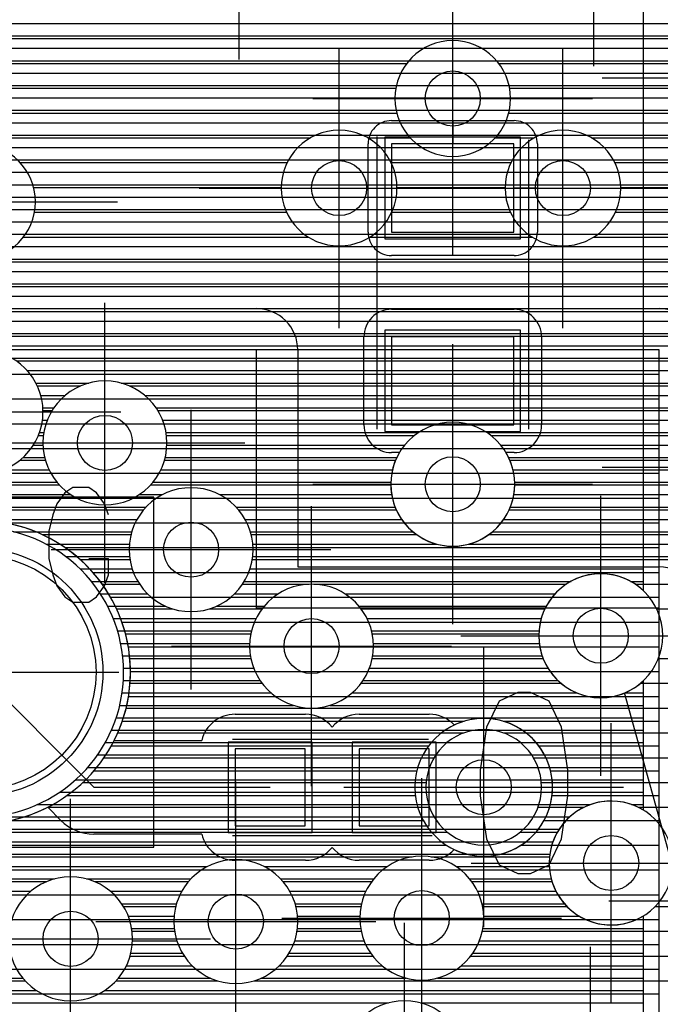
# Model space of a CAD drawing. Extents: x 25 to 291, y 23 to 136.
# Tile 67 of 147: x 77.88 to 82.53, y 59.8 to 66.95. Entities that reach past the tile are written whole.
import ezdxf

# ---------------------------------------------------------------- set-up
doc = ezdxf.new("R2010")
doc.units = 0
doc.layers.get('0').update_dxf_attribs({"linetype": 'CONTINUOUS'})
for name, color, linetype in [('copper_layer_2', 1, 'CONTINUOUS'), ('copper_layer_3', 3, 'CONTINUOUS'), ('copper_layer_bottom', 4, 'CONTINUOUS'), ('copper_layer_top', 5, 'CONTINUOUS'), ('drill_drawing', 6, 'CONTINUOUS'), ('paste_mask_top', 2, 'CONTINUOUS'), ('silkscreen_top', 1, 'CONTINUOUS'), ('solder_mask_bottom', 1, 'CONTINUOUS'), ('solder_mask_top', 1, 'CONTINUOUS')]:
    doc.layers.add(name, color=color, linetype=linetype)

# ---------------------------------------------------------------- blocks, each defined once
blk = doc.blocks.new('D20')
blk.add_circle((0, 0), 0.2)
blk = doc.blocks.new('D112')
blk.add_circle((0, 0), 0.85)
blk = doc.blocks.new('D466')
blk.add_lwpolyline([(0.254, 0.2794), (-0.254, 0.2794), (-0.254, -0.2794), (0.254, -0.2794)], close=True)
blk = doc.blocks.new('D484')
blk.add_lwpolyline([(0.4445, 0.32004), (-0.4445, 0.32004), (-0.4445, -0.32004), (0.4445, -0.32004)], close=True)
blk = doc.blocks.new('D34')
blk.add_circle((0, 0), 0.9)
blk = doc.blocks.new('D555')
blk.add_lwpolyline([(0.3048, 0.32766), (-0.3048, 0.32766), (-0.3048, -0.32766), (0.3048, -0.32766)], close=True)
blk = doc.blocks.new('D570')
blk.add_lwpolyline([(0.49276, 0.3683), (-0.49276, 0.3683), (-0.49276, -0.3683), (0.49276, -0.3683)], close=True)

msp = doc.modelspace()

# ---------------------------------------------------------------- linework, layer by layer
at = {"layer": 'copper_layer_2', "color": 1}
for points in [[(45.800102, 66.919736), (86.050292, 66.919736)], [(45.800102, 66.82982), (86.050292, 66.82982)], [(45.800102, 66.739903), (86.050292, 66.739903)], [(45.800102, 66.649733), (86.050292, 66.649733)], [(45.800102, 66.559817), (86.050292, 66.559817)], [(45.800102, 66.469901), (86.050292, 66.469901)], [(45.800102, 66.379731), (86.050292, 66.379731)], [(45.800102, 66.289815), (86.050292, 66.289815)], [(45.800102, 66.199898), (86.050292, 66.199898)], [(45.800102, 66.109728), (86.050292, 66.109728)], [(45.800102, 66.019812), (86.050292, 66.019812)], [(45.800102, 65.929896), (86.050292, 65.929896)], [(45.800102, 65.839726), (86.050292, 65.839726)], [(45.800102, 65.749809), (86.050292, 65.749809)], [(45.800102, 65.659893), (86.050292, 65.659893)], [(45.800102, 65.569723), (86.050292, 65.569723)], [(45.800102, 65.479807), (86.050292, 65.479807)], [(45.800102, 65.389891), (86.050292, 65.389891)], [(64.714503, 65.299721), (86.050292, 65.299721)], [(64.914656, 65.209804), (86.050292, 65.209804)], [(64.975362, 65.119888), (86.050292, 65.119888)], [(64.99873, 65.029718), (86.050292, 65.029718)], [(65.000254, 64.939802), (86.050292, 64.939802)], [(67.741681, 64.85014), (82.525273, 64.85014)], [(82.525273, 34.891542), (82.525273, 64.550165), (67.741681, 64.550165), (67.500127, 64.308611), (67.500127, 34.675133), (82.308865, 34.675133), (82.525273, 34.891542)], [(67.566167, 64.374905), (82.525273, 64.374905)], [(67.500127, 64.194818), (82.525273, 64.194818)], [(67.500127, 64.014732), (82.525273, 64.014732)], [(67.500127, 63.8349), (82.525273, 63.8349)], [(67.500127, 63.654813), (82.525273, 63.654813)], [(67.500127, 63.474727), (82.525273, 63.474727)], [(77.768098, 63.294895), (82.525273, 63.294895)], [(78.21082, 63.114808), (82.525273, 63.114808)], [(78.412751, 62.934722), (82.525273, 62.934722)], [(78.540767, 62.75489), (82.525273, 62.75489)], [(78.623063, 62.574803), (82.525273, 62.574803)], [(78.669545, 62.394717), (82.525273, 62.394717)], [(78.685039, 62.214884), (82.525273, 62.214884)], [(78.671069, 62.034798), (82.525273, 62.034798)], [(78.626111, 61.854712), (81.108966, 61.854712)], [(81.391415, 61.854712), (82.525273, 61.854712)], [(78.546101, 61.674879), (80.849886, 61.674879)], [(81.650495, 61.674879), (82.525273, 61.674879)], [(78.420879, 61.494793), (80.764796, 61.494793)], [(81.735585, 61.494793), (82.525273, 61.494793)], [(78.224282, 61.314707), (80.753874, 61.314707)], [(81.746507, 61.314707), (82.525273, 61.314707)], [(77.816866, 61.134874), (80.811786, 61.134874)], [(81.688595, 61.134874), (82.525273, 61.134874)], [(67.500127, 60.954788), (80.979426, 60.954788)], [(81.520955, 60.954788), (82.525273, 60.954788)], [(67.500127, 60.774702), (82.525273, 60.774702)], [(67.500127, 60.594869), (82.525273, 60.594869)], [(67.500127, 60.414783), (82.525273, 60.414783)], [(67.500127, 60.234696), (82.525273, 60.234696)], [(67.500127, 60.054864), (82.525273, 60.054864)], [(67.500127, 59.874778), (82.525273, 59.874778)]]:
    msp.add_lwpolyline(points, dxfattribs=at)
for points in [[(82.825248, 64.550165), (82.825248, 64.550165), (82.825248, 64.550165, 0.414214), (82.525273, 64.85014), (82.525273, 64.85014)], [(78.685039, 62.210058), (78.685039, 62.210058), (78.685039, 62.210058, 1), (76.485395, 62.210058), (76.485395, 62.210058), (76.485395, 62.210058, 1), (78.685039, 62.210058), (78.685039, 62.210058)], [(78.685039, 62.210058), (78.685039, 62.210058), (78.685039, 62.210058, 1), (76.485395, 62.210058), (76.485395, 62.210058), (76.485395, 62.210058, 1), (78.685039, 62.210058), (78.685039, 62.210058)], [(81.750064, 61.375159), (81.750064, 61.375159), (81.750064, 61.375159, 1), (80.750318, 61.375159), (80.750318, 61.375159), (80.750318, 61.375159, 1), (81.750064, 61.375159), (81.750064, 61.375159)], [(81.750064, 61.375159), (81.750064, 61.375159), (81.750064, 61.375159, 1), (80.750318, 61.375159), (80.750318, 61.375159), (80.750318, 61.375159, 1), (81.750064, 61.375159), (81.750064, 61.375159)]]:
    msp.add_lwpolyline(points, format="xyb", dxfattribs=at)
at = {"layer": 'copper_layer_3', "color": 3}
for points in [[(71.046228, 66.809754), (82.816358, 66.809754)], [(69.590551, 66.629921), (80.691135, 66.629921)], [(81.359157, 66.629921), (82.718313, 66.629921)], [(69.619253, 66.449835), (80.611887, 66.449835)], [(81.438405, 66.449835), (82.711963, 66.449835)], [(69.566421, 66.269749), (80.618491, 66.269749)], [(81.431801, 66.269749), (82.79172, 66.269749)], [(69.367285, 66.089916), (79.991872, 66.089916)], [(80.408433, 66.089916), (80.717043, 66.089916)], [(81.333249, 66.089916), (81.616713, 66.089916)], [(82.033528, 66.089916), (85.875286, 66.089916)], [(77.883922, 65.90983), (79.822962, 65.90983)], [(80.577343, 65.90983), (81.448057, 65.90983)], [(82.202438, 65.90983), (85.875286, 65.90983)], [(77.981966, 65.729743), (79.78029, 65.729743)], [(80.620015, 65.729743), (81.405131, 65.729743)], [(82.24511, 65.729743), (85.875286, 65.729743)], [(77.988316, 65.549911), (79.81839, 65.549911)], [(80.581915, 65.549911), (81.443485, 65.549911)], [(82.206756, 65.549911), (85.875286, 65.549911)], [(77.90856, 65.369825), (79.976124, 65.369825)], [(80.424181, 65.369825), (81.601219, 65.369825)], [(82.049022, 65.369825), (85.875286, 65.369825)], [(75.613411, 65.189738), (85.875286, 65.189738)], [(75.471171, 65.009906), (85.875286, 65.009906)], [(67.159004, 64.82982), (85.875286, 64.82982)], [(67.238506, 64.649733), (85.875286, 64.649733)], [(77.856744, 64.469901), (85.875286, 64.469901)], [(78.008128, 64.289815), (78.325375, 64.289815)], [(78.674879, 64.289815), (85.875286, 64.289815)], [(78.050038, 64.109728), (78.116078, 64.109728)], [(78.884176, 64.109728), (83.032512, 64.109728)], [(78.016764, 63.929896), (78.053594, 63.929896)], [(78.946914, 63.929896), (80.748285, 63.929896)], [(81.302261, 63.929896), (82.773432, 63.929896)], [(77.882652, 63.749809), (78.068072, 63.749809)], [(78.932436, 63.749809), (80.610363, 63.749809)], [(81.439929, 63.749809), (82.708153, 63.749809)], [(69.852172, 63.569723), (78.169672, 63.569723)], [(78.830836, 63.569723), (80.575311, 63.569723)], [(81.475235, 63.569723), (82.725933, 63.569723)], [(66.840996, 63.389891), (78.780798, 63.389891)], [(79.469647, 63.389891), (80.615189, 63.389891)], [(81.435357, 63.389891), (82.842266, 63.389891)], [(78.044196, 63.209804), (78.688595, 63.209804)], [(79.561595, 63.209804), (80.76251, 63.209804)], [(81.288037, 63.209804), (85.875286, 63.209804)], [(78.318771, 63.029718), (78.680721, 63.029718)], [(79.569723, 63.029718), (85.875286, 63.029718)], [(78.480061, 62.849886), (78.751334, 62.849886)], [(79.499111, 62.849886), (79.982728, 62.849886)], [(80.017526, 62.849886), (81.850902, 62.849886)], [(82.349505, 62.849886), (85.875286, 62.849886)], [(78.584455, 62.669799), (78.99365, 62.669799)], [(79.256795, 62.669799), (79.639827, 62.669799)], [(80.360427, 62.669799), (81.694437, 62.669799)], [(82.505969, 62.669799), (85.875286, 62.669799)], [(78.648971, 62.489713), (79.559055, 62.489713)], [(80.441199, 62.489713), (81.650495, 62.489713)], [(78.680721, 62.309881), (79.559309, 62.309881)], [(80.440945, 62.309881), (81.681737, 62.309881)], [(82.518669, 62.309881), (85.875286, 62.309881)], [(78.682245, 62.129794), (79.640335, 62.129794)], [(80.359919, 62.129794), (81.811532, 62.129794)], [(82.388621, 62.129794), (85.875286, 62.129794)], [(78.653797, 61.949708), (85.875286, 61.949708)], [(78.593091, 61.769876), (81.106426, 61.769876)], [(81.393955, 61.769876), (85.875286, 61.769876)], [(78.493523, 61.589789), (80.889256, 61.589789)], [(81.611125, 61.589789), (85.875286, 61.589789)], [(78.339853, 61.409703), (80.831598, 61.409703)], [(81.668783, 61.409703), (85.875286, 61.409703)], [(78.084074, 61.22987), (80.855982, 61.22987)], [(81.644145, 61.22987), (81.97841, 61.22987)], [(82.372111, 61.22987), (85.875286, 61.22987)], [(66.751334, 61.049784), (80.984506, 61.049784)], [(81.515875, 61.049784), (81.78537, 61.049784)], [(66.766574, 60.869698), (80.731013, 60.869698)], [(80.86919, 60.869698), (81.727457, 60.869698)], [(76.845314, 60.689865), (78.075438, 60.689865)], [(78.424943, 60.689865), (79.105664, 60.689865)], [(79.794514, 60.689865), (80.436119, 60.689865)], [(81.164084, 60.689865), (81.745999, 60.689865)], [(78.634239, 60.509779), (79.013716, 60.509779)], [(79.886716, 60.509779), (80.358141, 60.509779)], [(81.242062, 60.509779), (81.854204, 60.509779)], [(82.496317, 60.509779), (82.757176, 60.509779)], [(78.696723, 60.329693), (79.005588, 60.329693)], [(79.89459, 60.329693), (80.360427, 60.329693)], [(81.24003, 60.329693), (82.817628, 60.329693)], [(78.682245, 60.14986), (79.0762, 60.14986)], [(79.824232, 60.14986), (80.444247, 60.14986)], [(81.15621, 60.14986), (83.048006, 60.14986)], [(76.790704, 59.969774), (77.919482, 59.969774)], [(78.580645, 59.969774), (79.318517, 59.969774)], [(79.581661, 59.969774), (85.875286, 59.969774)]]:
    msp.add_lwpolyline(points, dxfattribs=at)
for points in [[(81.445263, 66.375159), (81.445263, 66.375159), (81.445263, 66.375159, 1), (80.605029, 66.375159), (80.605029, 66.375159), (80.605029, 66.375159, 1), (81.445263, 66.375159), (81.445263, 66.375159)], [(81.445263, 66.375159), (81.445263, 66.375159), (81.445263, 66.375159, 1), (80.605029, 66.375159), (80.605029, 66.375159), (80.605029, 66.375159, 1), (81.445263, 66.375159), (81.445263, 66.375159)], [(80.620269, 65.725171), (80.620269, 65.725171), (80.620269, 65.725171, 1), (79.780036, 65.725171), (79.780036, 65.725171), (79.780036, 65.725171, 1), (80.620269, 65.725171), (80.620269, 65.725171)], [(80.620269, 65.725171), (80.620269, 65.725171), (80.620269, 65.725171, 1), (79.780036, 65.725171), (79.780036, 65.725171), (79.780036, 65.725171, 1), (80.620269, 65.725171), (80.620269, 65.725171)], [(82.24511, 65.725171), (82.24511, 65.725171), (82.24511, 65.725171, 1), (81.405385, 65.725171), (81.405385, 65.725171), (81.405385, 65.725171, 1), (82.24511, 65.725171), (82.24511, 65.725171)], [(82.24511, 65.725171), (82.24511, 65.725171), (82.24511, 65.725171, 1), (81.405385, 65.725171), (81.405385, 65.725171), (81.405385, 65.725171, 1), (82.24511, 65.725171), (82.24511, 65.725171)], [(77.995174, 65.625095), (77.995174, 65.625095), (77.995174, 65.625095, 1), (77.15494, 65.625095), (77.15494, 65.625095), (77.15494, 65.625095, 1), (77.995174, 65.625095), (77.995174, 65.625095)], [(77.995174, 65.625095), (77.995174, 65.625095), (77.995174, 65.625095, 1), (77.15494, 65.625095), (77.15494, 65.625095), (77.15494, 65.625095, 1), (77.995174, 65.625095), (77.995174, 65.625095)], [(78.050038, 64.100076), (78.050038, 64.100076), (78.050038, 64.100076, 1), (77.150368, 64.100076), (77.150368, 64.100076), (77.150368, 64.100076, 1), (78.050038, 64.100076), (78.050038, 64.100076)], [(78.050038, 64.100076), (78.050038, 64.100076), (78.050038, 64.100076, 1), (77.150368, 64.100076), (77.150368, 64.100076), (77.150368, 64.100076, 1), (78.050038, 64.100076), (78.050038, 64.100076)], [(78.950216, 63.875032), (78.950216, 63.875032), (78.950216, 63.875032, 1), (78.050038, 63.875032), (78.050038, 63.875032), (78.050038, 63.875032, 1), (78.950216, 63.875032), (78.950216, 63.875032)], [(78.950216, 63.875032), (78.950216, 63.875032), (78.950216, 63.875032, 1), (78.050038, 63.875032), (78.050038, 63.875032), (78.050038, 63.875032, 1), (78.950216, 63.875032), (78.950216, 63.875032)], [(81.475235, 63.575057), (81.475235, 63.575057), (81.475235, 63.575057, 1), (80.575057, 63.575057), (80.575057, 63.575057), (80.575057, 63.575057, 1), (81.475235, 63.575057), (81.475235, 63.575057)], [(81.475235, 63.575057), (81.475235, 63.575057), (81.475235, 63.575057, 1), (80.575057, 63.575057), (80.575057, 63.575057), (80.575057, 63.575057, 1), (81.475235, 63.575057), (81.475235, 63.575057)], [(79.575057, 63.100076), (79.575057, 63.100076), (79.575057, 63.100076, 1), (78.675387, 63.100076), (78.675387, 63.100076), (78.675387, 63.100076, 1), (79.575057, 63.100076), (79.575057, 63.100076)], [(79.575057, 63.100076), (79.575057, 63.100076), (79.575057, 63.100076, 1), (78.675387, 63.100076), (78.675387, 63.100076), (78.675387, 63.100076, 1), (79.575057, 63.100076), (79.575057, 63.100076)], [(78.685039, 62.210058), (78.685039, 62.210058), (78.685039, 62.210058, 1), (76.485395, 62.210058), (76.485395, 62.210058), (76.485395, 62.210058, 1), (78.685039, 62.210058), (78.685039, 62.210058)], [(78.685039, 62.210058), (78.685039, 62.210058), (78.685039, 62.210058, 1), (76.485395, 62.210058), (76.485395, 62.210058), (76.485395, 62.210058, 1), (78.685039, 62.210058), (78.685039, 62.210058)], [(82.550165, 62.475235), (82.550165, 62.475235), (82.550165, 62.475235, 1), (81.649987, 62.475235), (81.649987, 62.475235), (81.649987, 62.475235, 1), (82.550165, 62.475235), (82.550165, 62.475235)], [(82.550165, 62.475235), (82.550165, 62.475235), (82.550165, 62.475235, 1), (81.649987, 62.475235), (81.649987, 62.475235), (81.649987, 62.475235, 1), (82.550165, 62.475235), (82.550165, 62.475235)], [(80.450089, 62.400051), (80.450089, 62.400051), (80.450089, 62.400051, 1), (79.550419, 62.400051), (79.550419, 62.400051), (79.550419, 62.400051, 1), (80.450089, 62.400051), (80.450089, 62.400051)], [(80.450089, 62.400051), (80.450089, 62.400051), (80.450089, 62.400051, 1), (79.550419, 62.400051), (79.550419, 62.400051), (79.550419, 62.400051, 1), (80.450089, 62.400051), (80.450089, 62.400051)], [(81.670053, 61.375159), (81.670053, 61.375159), (81.670053, 61.375159, 1), (80.830328, 61.375159), (80.830328, 61.375159), (80.830328, 61.375159, 1), (81.670053, 61.375159), (81.670053, 61.375159)], [(81.670053, 61.375159), (81.670053, 61.375159), (81.670053, 61.375159, 1), (80.830328, 61.375159), (80.830328, 61.375159), (80.830328, 61.375159, 1), (81.670053, 61.375159), (81.670053, 61.375159)], [(82.625095, 60.825248), (82.625095, 60.825248), (82.625095, 60.825248, 1), (81.725425, 60.825248), (81.725425, 60.825248), (81.725425, 60.825248, 1), (82.625095, 60.825248), (82.625095, 60.825248)], [(82.625095, 60.825248), (82.625095, 60.825248), (82.625095, 60.825248, 1), (81.725425, 60.825248), (81.725425, 60.825248), (81.725425, 60.825248, 1), (82.625095, 60.825248), (82.625095, 60.825248)], [(79.900178, 60.400051), (79.900178, 60.400051), (79.900178, 60.400051, 1), (79, 60.400051), (79, 60.400051), (79, 60.400051, 1), (79.900178, 60.400051), (79.900178, 60.400051)], [(79.900178, 60.400051), (79.900178, 60.400051), (79.900178, 60.400051, 1), (79, 60.400051), (79, 60.400051), (79, 60.400051, 1), (79.900178, 60.400051), (79.900178, 60.400051)], [(81.250191, 60.425197), (81.250191, 60.425197), (81.250191, 60.425197, 1), (80.350013, 60.425197), (80.350013, 60.425197), (80.350013, 60.425197, 1), (81.250191, 60.425197), (81.250191, 60.425197)], [(81.250191, 60.425197), (81.250191, 60.425197), (81.250191, 60.425197, 1), (80.350013, 60.425197), (80.350013, 60.425197), (80.350013, 60.425197, 1), (81.250191, 60.425197), (81.250191, 60.425197)], [(78.700279, 60.275083), (78.700279, 60.275083), (78.700279, 60.275083, 1), (77.800102, 60.275083), (77.800102, 60.275083), (77.800102, 60.275083, 1), (78.700279, 60.275083), (78.700279, 60.275083)], [(78.700279, 60.275083), (78.700279, 60.275083), (78.700279, 60.275083, 1), (77.800102, 60.275083), (77.800102, 60.275083), (77.800102, 60.275083, 1), (78.700279, 60.275083), (78.700279, 60.275083)], [(81.125222, 59.375159), (81.125222, 59.375159), (81.125222, 59.375159, 1), (80.225044, 59.375159), (80.225044, 59.375159), (80.225044, 59.375159, 1), (81.125222, 59.375159), (81.125222, 59.375159)], [(81.125222, 59.375159), (81.125222, 59.375159), (81.125222, 59.375159, 1), (80.225044, 59.375159), (80.225044, 59.375159), (80.225044, 59.375159, 1), (81.125222, 59.375159), (81.125222, 59.375159)]]:
    msp.add_lwpolyline(points, format="xyb", dxfattribs=at)
at = {"layer": 'copper_layer_bottom', "color": 4}
for points in [[(82.410211, 62.801372), (82.410211, 71.255017), (81.995174, 71.670053)], [(77.406147, 66.919736), (82.410211, 66.919736)], [(77.316231, 66.82982), (82.410211, 66.82982)], [(77.226314, 66.739903), (82.410211, 66.739903)], [(77.136144, 66.649733), (82.410211, 66.649733)], [(77.046228, 66.559817), (82.410211, 66.559817)], [(76.956312, 66.469901), (82.410211, 66.469901)], [(76.840234, 66.379731), (82.410211, 66.379731)], [(73.801118, 66.289815), (82.410211, 66.289815)], [(73.711201, 66.199898), (82.410211, 66.199898)], [(73.621285, 66.109728), (82.410211, 66.109728)], [(73.531115, 66.019812), (82.410211, 66.019812)], [(73.441199, 65.929896), (82.410211, 65.929896)], [(73.351283, 65.839726), (82.410211, 65.839726)], [(73.261113, 65.749809), (82.410211, 65.749809)], [(73.171196, 65.659893), (82.410211, 65.659893)], [(73.08128, 65.569723), (82.410211, 65.569723)], [(72.99111, 65.479807), (82.410211, 65.479807)], [(72.901194, 65.389891), (82.410211, 65.389891)], [(72.811278, 65.299721), (82.410211, 65.299721)], [(72.721107, 65.209804), (82.410211, 65.209804)], [(72.631191, 65.119888), (82.410211, 65.119888)], [(72.541275, 65.029718), (82.410211, 65.029718)], [(72.451105, 64.939802), (82.410211, 64.939802)], [(72.361189, 64.849886), (82.410211, 64.849886)], [(72.271273, 64.759716), (82.410211, 64.759716)], [(72.181102, 64.669799), (82.410211, 64.669799)], [(72.091186, 64.579883), (82.410211, 64.579883)], [(77.825248, 64.489713), (82.410211, 64.489713)], [(77.935992, 64.399797), (82.410211, 64.399797)], [(77.998222, 64.309881), (78.383541, 64.309881)], [(78.616713, 64.309881), (82.410211, 64.309881)], [(78.034036, 64.21971), (78.21082, 64.21971)], [(78.789434, 64.21971), (82.410211, 64.21971)], [(78.049276, 64.129794), (78.129032, 64.129794)], [(78.871222, 64.129794), (82.410211, 64.129794)], [(78.045974, 64.039878), (78.08128, 64.039878)], [(78.918974, 64.039878), (82.410211, 64.039878)], [(78.024384, 63.949708), (78.056388, 63.949708)], [(78.943866, 63.949708), (80.775972, 63.949708)], [(81.274321, 63.949708), (82.410211, 63.949708)], [(77.980696, 63.859792), (78.050292, 63.859792)], [(78.949962, 63.859792), (80.676657, 63.859792)], [(81.373635, 63.859792), (82.410211, 63.859792)], [(77.905766, 63.769876), (78.062738, 63.769876)], [(78.93777, 63.769876), (80.619507, 63.769876)], [(81.430785, 63.769876), (82.410211, 63.769876)], [(77.760732, 63.679705), (78.094742, 63.679705)], [(78.905512, 63.679705), (80.587503, 63.679705)], [(81.462789, 63.679705), (82.410211, 63.679705)], [(71.101092, 63.589789), (78.152146, 63.589789)], [(78.848108, 63.589789), (80.575311, 63.589789)], [(81.474981, 63.589789), (82.410211, 63.589789)], [(71.011176, 63.499873), (78.251969, 63.499873)], [(78.748285, 63.499873), (78.918466, 63.499873)], [(79.331979, 63.499873), (80.581407, 63.499873)], [(81.468885, 63.499873), (82.410211, 63.499873)], [(70.92126, 63.409703), (78.798578, 63.409703)], [(79.451613, 63.409703), (80.606553, 63.409703)], [(81.443739, 63.409703), (82.410211, 63.409703)], [(70.83109, 63.319787), (78.732283, 63.319787)], [(79.517907, 63.319787), (80.654559, 63.319787)], [(81.395733, 63.319787), (82.410211, 63.319787)], [(77.835662, 63.22987), (78.694183, 63.22987)], [(79.556007, 63.22987), (80.736601, 63.22987)], [(81.313691, 63.22987), (82.410211, 63.22987)], [(78.073152, 63.1397), (78.676911, 63.1397)], [(79.573533, 63.1397), (80.9111, 63.1397)], [(81.139192, 63.1397), (82.410211, 63.1397)], [(78.215646, 63.049784), (78.677927, 63.049784)], [(79.572263, 63.049784), (82.410211, 63.049784)], [(78.320295, 62.959868), (78.697485, 62.959868)], [(79.552705, 62.959868), (82.410211, 62.959868)], [(78.402083, 62.869698), (78.738633, 62.869698)], [(79.511811, 62.869698), (81.883922, 62.869698)], [(82.316485, 62.869698), (82.410211, 62.869698)], [(78.467107, 62.779782), (78.808992, 62.779782)], [(79.441199, 62.779782), (79.7587, 62.779782)], [(80.241808, 62.779782), (81.76886, 62.779782)], [(78.519177, 62.689865), (78.94031, 62.689865)], [(79.309881, 62.689865), (79.655829, 62.689865)], [(80.344425, 62.689865), (81.704597, 62.689865)], [(78.560071, 62.599695), (79.596901, 62.599695)], [(80.403353, 62.599695), (81.667767, 62.599695)], [(78.591567, 62.509779), (79.563627, 62.509779)], [(80.436627, 62.509779), (81.651511, 62.509779)], [(78.613919, 62.419863), (79.550673, 62.419863)], [(80.449835, 62.419863), (81.653543, 62.419863)], [(78.628397, 62.329693), (79.555753, 62.329693)], [(80.444755, 62.329693), (81.674371, 62.329693)], [(78.634747, 62.239776), (79.579629, 62.239776)], [(80.420625, 62.239776), (81.716535, 62.239776)], [(78.633477, 62.14986), (79.626111, 62.14986)], [(80.374143, 62.14986), (81.78918, 62.14986)], [(82.410211, 61.208788), (82.410211, 62.148844)], [(78.624333, 62.05969), (79.705867, 62.05969)], [(80.294641, 62.05969), (81.926848, 62.05969)], [(82.273305, 62.05969), (82.410211, 62.05969)], [(78.607315, 61.969774), (79.868682, 61.969774)], [(80.131826, 61.969774), (82.410211, 61.969774)], [(78.581915, 61.879858), (82.410211, 61.879858)], [(78.547371, 61.789688), (82.410211, 61.789688)], [(78.502921, 61.699771), (82.410211, 61.699771)], [(78.446533, 61.609855), (82.410211, 61.609855)], [(78.376429, 61.519685), (82.410211, 61.519685)], [(78.287783, 61.429769), (82.410211, 61.429769)], [(78.172466, 61.339853), (82.410211, 61.339853)], [(78.009652, 61.249682), (82.026416, 61.249682)], [(82.324105, 61.249682), (82.410211, 61.249682)], [(68.671323, 61.159766), (81.87427, 61.159766)], [(68.581153, 61.06985), (81.797562, 61.06985)], [(68.491237, 60.97968), (81.752604, 60.97968)], [(68.401321, 60.889764), (81.729743, 60.889764)], [(76.567691, 60.799848), (79.243332, 60.799848)], [(79.656845, 60.799848), (80.550927, 60.799848)], [(81.04953, 60.799848), (81.725933, 60.799848)], [(76.820676, 60.709677), (78.133604, 60.709677)], [(78.366523, 60.709677), (79.123698, 60.709677)], [(79.776734, 60.709677), (80.451613, 60.709677)], [(81.14859, 60.709677), (81.740157, 60.709677)], [(76.910338, 60.619761), (77.960884, 60.619761)], [(78.539497, 60.619761), (79.057404, 60.619761)], [(79.843028, 60.619761), (80.394463, 60.619761)], [(81.205994, 60.619761), (81.774702, 60.619761)], [(78.621285, 60.529845), (79.019304, 60.529845)], [(79.881128, 60.529845), (80.362459, 60.529845)], [(81.237744, 60.529845), (81.835662, 60.529845)], [(78.669037, 60.439675), (79.001778, 60.439675)], [(79.8984, 60.439675), (80.350521, 60.439675)], [(81.249936, 60.439675), (81.94285, 60.439675)], [(82.407671, 60.439675), (82.410211, 60.439675)], [(82.410211, 59.433071), (82.410211, 60.441453)], [(78.693929, 60.349759), (79.003048, 60.349759)], [(79.897384, 60.349759), (80.356617, 60.349759)], [(81.24384, 60.349759), (82.410211, 60.349759)], [(78.700025, 60.259843), (79.022606, 60.259843)], [(79.877826, 60.259843), (80.381509, 60.259843)], [(81.218694, 60.259843), (82.410211, 60.259843)], [(78.687579, 60.169672), (79.0635, 60.169672)], [(79.836678, 60.169672), (80.429515, 60.169672)], [(81.170688, 60.169672), (82.410211, 60.169672)], [(78.655575, 60.079756), (79.134112, 60.079756)], [(79.76632, 60.079756), (80.511557, 60.079756)], [(81.088646, 60.079756), (82.410211, 60.079756)], [(76.81966, 59.98984), (77.90221, 59.98984)], [(78.598171, 59.98984), (79.265431, 59.98984)], [(79.635001, 59.98984), (80.686309, 59.98984)], [(80.914148, 59.98984), (82.410211, 59.98984)], [(74.323343, 59.89967), (78.001778, 59.89967)], [(78.498349, 59.89967), (82.410211, 59.89967)], [(70.420371, 59.809754), (80.558547, 59.809754)], [(80.79172, 59.809754), (82.410211, 59.809754)]]:
    msp.add_lwpolyline(points, dxfattribs=at)
for points in [[(78.050038, 64.100076), (78.050038, 64.100076), (78.050038, 64.100076, 1), (77.150368, 64.100076), (77.150368, 64.100076), (77.150368, 64.100076, 1), (78.050038, 64.100076), (78.050038, 64.100076)], [(78.050038, 64.100076), (78.050038, 64.100076), (78.050038, 64.100076, 1), (77.150368, 64.100076), (77.150368, 64.100076), (77.150368, 64.100076, 1), (78.050038, 64.100076), (78.050038, 64.100076)], [(78.950216, 63.875032), (78.950216, 63.875032), (78.950216, 63.875032, 1), (78.050038, 63.875032), (78.050038, 63.875032), (78.050038, 63.875032, 1), (78.950216, 63.875032), (78.950216, 63.875032)], [(78.950216, 63.875032), (78.950216, 63.875032), (78.950216, 63.875032, 1), (78.050038, 63.875032), (78.050038, 63.875032), (78.050038, 63.875032, 1), (78.950216, 63.875032), (78.950216, 63.875032)], [(81.475235, 63.575057), (81.475235, 63.575057), (81.475235, 63.575057, 1), (80.575057, 63.575057), (80.575057, 63.575057), (80.575057, 63.575057, 1), (81.475235, 63.575057), (81.475235, 63.575057)], [(81.475235, 63.575057), (81.475235, 63.575057), (81.475235, 63.575057, 1), (80.575057, 63.575057), (80.575057, 63.575057), (80.575057, 63.575057, 1), (81.475235, 63.575057), (81.475235, 63.575057)], [(79.575057, 63.100076), (79.575057, 63.100076), (79.575057, 63.100076, 1), (78.675387, 63.100076), (78.675387, 63.100076), (78.675387, 63.100076, 1), (79.575057, 63.100076), (79.575057, 63.100076)], [(79.575057, 63.100076), (79.575057, 63.100076), (79.575057, 63.100076, 1), (78.675387, 63.100076), (78.675387, 63.100076), (78.675387, 63.100076, 1), (79.575057, 63.100076), (79.575057, 63.100076)], [(78.635255, 62.210058), (78.635255, 62.210058), (78.635255, 62.210058, 1), (76.535179, 62.210058), (76.535179, 62.210058), (76.535179, 62.210058, 1), (78.635255, 62.210058), (78.635255, 62.210058)], [(78.635255, 62.210058), (78.635255, 62.210058), (78.635255, 62.210058, 1), (76.535179, 62.210058), (76.535179, 62.210058), (76.535179, 62.210058, 1), (78.635255, 62.210058), (78.635255, 62.210058)], [(82.410211, 62.801372), (82.410211, 62.801372), (82.410211, 62.801372, 2.329983), (82.410211, 62.148844), (82.410211, 62.148844)], [(80.450089, 62.400051), (80.450089, 62.400051), (80.450089, 62.400051, 1), (79.550419, 62.400051), (79.550419, 62.400051), (79.550419, 62.400051, 1), (80.450089, 62.400051), (80.450089, 62.400051)], [(80.450089, 62.400051), (80.450089, 62.400051), (80.450089, 62.400051, 1), (79.550419, 62.400051), (79.550419, 62.400051), (79.550419, 62.400051, 1), (80.450089, 62.400051), (80.450089, 62.400051)], [(82.410211, 61.208788), (82.410211, 61.208788), (82.410211, 61.208788, 1.784706), (82.410211, 60.441453), (82.410211, 60.441453)], [(79.900178, 60.400051), (79.900178, 60.400051), (79.900178, 60.400051, 1), (79, 60.400051), (79, 60.400051), (79, 60.400051, 1), (79.900178, 60.400051), (79.900178, 60.400051)], [(79.900178, 60.400051), (79.900178, 60.400051), (79.900178, 60.400051, 1), (79, 60.400051), (79, 60.400051), (79, 60.400051, 1), (79.900178, 60.400051), (79.900178, 60.400051)], [(81.250191, 60.425197), (81.250191, 60.425197), (81.250191, 60.425197, 1), (80.350013, 60.425197), (80.350013, 60.425197), (80.350013, 60.425197, 1), (81.250191, 60.425197), (81.250191, 60.425197)], [(81.250191, 60.425197), (81.250191, 60.425197), (81.250191, 60.425197, 1), (80.350013, 60.425197), (80.350013, 60.425197), (80.350013, 60.425197, 1), (81.250191, 60.425197), (81.250191, 60.425197)], [(78.700279, 60.275083), (78.700279, 60.275083), (78.700279, 60.275083, 1), (77.800102, 60.275083), (77.800102, 60.275083), (77.800102, 60.275083, 1), (78.700279, 60.275083), (78.700279, 60.275083)], [(78.700279, 60.275083), (78.700279, 60.275083), (78.700279, 60.275083, 1), (77.800102, 60.275083), (77.800102, 60.275083), (77.800102, 60.275083, 1), (78.700279, 60.275083), (78.700279, 60.275083)], [(81.125222, 59.375159), (81.125222, 59.375159), (81.125222, 59.375159, 1), (80.225044, 59.375159), (80.225044, 59.375159), (80.225044, 59.375159, 1), (81.125222, 59.375159), (81.125222, 59.375159)], [(81.125222, 59.375159), (81.125222, 59.375159), (81.125222, 59.375159, 1), (80.225044, 59.375159), (80.225044, 59.375159), (80.225044, 59.375159, 1), (81.125222, 59.375159), (81.125222, 59.375159)]]:
    msp.add_lwpolyline(points, format="xyb", dxfattribs=at)
at = {"layer": 'copper_layer_top', "color": 5}
for points in [[(73.643383, 66.919736), (86.050292, 66.919736)], [(73.553467, 66.82982), (86.050292, 66.82982)], [(73.463297, 66.739903), (86.050292, 66.739903)], [(73.373381, 66.649733), (86.050292, 66.649733)], [(73.283465, 66.559817), (86.050292, 66.559817)], [(73.193294, 66.469901), (86.050292, 66.469901)], [(73.103378, 66.379731), (86.050292, 66.379731)], [(81.025146, 65.725171), (81.025146, 66.375159)], [(73.013462, 66.289815), (86.050292, 66.289815)], [(72.923292, 66.199898), (80.509525, 66.199898)], [(80.580137, 66.215138), (81.470155, 66.215138)], [(81.025146, 66.215138), (81.025146, 66.045212)], [(81.540767, 66.199898), (86.050292, 66.199898)], [(72.833376, 66.109728), (80.422911, 66.109728)], [(81.627381, 66.109728), (86.050292, 66.109728)], [(72.743459, 66.019812), (80.410211, 66.019812)], [(80.410211, 65.405131), (80.410211, 66.045212)], [(81.640081, 66.045212), (81.640081, 65.405131)], [(81.640081, 66.019812), (86.050292, 66.019812)], [(72.653289, 65.929896), (80.410211, 65.929896)], [(81.640081, 65.929896), (86.050292, 65.929896)], [(72.563373, 65.839726), (80.410211, 65.839726)], [(81.640081, 65.839726), (86.050292, 65.839726)], [(72.473457, 65.749809), (80.410211, 65.749809)], [(80.200152, 65.725171), (81.025146, 65.725171), (81.825248, 65.725171)], [(80.410211, 65.725171), (80.580137, 65.725171)], [(81.640081, 65.725171), (81.470155, 65.725171)], [(81.640081, 65.749809), (86.050292, 65.749809)], [(72.383287, 65.659893), (80.410211, 65.659893)], [(81.640081, 65.659893), (86.050292, 65.659893)], [(72.293371, 65.569723), (80.410211, 65.569723)], [(81.640081, 65.569723), (86.050292, 65.569723)], [(72.203454, 65.479807), (80.410211, 65.479807)], [(81.640081, 65.479807), (86.050292, 65.479807)], [(81.025146, 65.235204), (81.025146, 65.405131)], [(72.113284, 65.389891), (80.410973, 65.389891)], [(81.639573, 65.389891), (86.050292, 65.389891)], [(72.023368, 65.299721), (80.446787, 65.299721)], [(81.603505, 65.299721), (86.050292, 65.299721)], [(71.921006, 65.209804), (86.050292, 65.209804)], [(81.470155, 65.235204), (80.580137, 65.235204)], [(71.727457, 65.119888), (86.050292, 65.119888)], [(63.078232, 65.029718), (86.050292, 65.029718)], [(62.988316, 64.939802), (86.050292, 64.939802)], [(67.741681, 64.85014), (79.600203, 64.85014)], [(79.614427, 64.849886), (86.050292, 64.849886)], [(80.580137, 64.84506), (81.470155, 64.84506)], [(79.814834, 64.759716), (80.416307, 64.759716)], [(81.633985, 64.759716), (86.050292, 64.759716)], [(79.875286, 64.669799), (80.381763, 64.669799)], [(80.380239, 64.00508), (80.380239, 64.645161)], [(81.668529, 64.669799), (86.050292, 64.669799)], [(81.670053, 64.645161), (81.670053, 64.00508)], [(82.525273, 34.891542), (82.525273, 62.675133), (79.600203, 62.675133), (79.600203, 64.550165), (67.741681, 64.550165), (67.500127, 64.308611), (67.500127, 36.625095), (70.625095, 36.625095), (70.625095, 34.675133), (82.308865, 34.675133), (82.525273, 34.891542)], [(79.898654, 64.579883), (80.380239, 64.579883)], [(79.900178, 64.550165), (79.900178, 62.975108), (82.525273, 62.975108)], [(81.670053, 64.579883), (86.050292, 64.579883)], [(79.900178, 64.489713), (80.380239, 64.489713)], [(81.670053, 64.489713), (86.050292, 64.489713)], [(67.566167, 64.374905), (79.600203, 64.374905)], [(79.900178, 64.399797), (80.380239, 64.399797)], [(81.670053, 64.399797), (86.050292, 64.399797)], [(79.900178, 64.309881), (80.380239, 64.309881)], [(81.025146, 63.575057), (81.025146, 64.325121)], [(81.670053, 64.309881), (86.050292, 64.309881)], [(67.500127, 64.194818), (79.600203, 64.194818)], [(79.900178, 64.21971), (80.380239, 64.21971)], [(81.670053, 64.21971), (86.050292, 64.21971)], [(79.900178, 64.129794), (80.380239, 64.129794)], [(81.670053, 64.129794), (86.050292, 64.129794)], [(67.500127, 64.014732), (79.600203, 64.014732)], [(79.900178, 64.039878), (80.380239, 64.039878)], [(81.670053, 64.039878), (86.050292, 64.039878)], [(79.900178, 63.949708), (80.387859, 63.949708)], [(81.662433, 63.949708), (86.050292, 63.949708)], [(67.500127, 63.8349), (79.600203, 63.8349)], [(79.900178, 63.859792), (80.442723, 63.859792)], [(81.607569, 63.859792), (86.050292, 63.859792)], [(79.900178, 63.769876), (80.619507, 63.769876)], [(80.638303, 63.805182), (80.580137, 63.805182)], [(81.470155, 63.805182), (81.411989, 63.805182)], [(81.430785, 63.769876), (86.050292, 63.769876)], [(67.500127, 63.654813), (79.600203, 63.654813)], [(79.900178, 63.679705), (80.587503, 63.679705)], [(81.462789, 63.679705), (86.050292, 63.679705)], [(79.900178, 63.589789), (80.575311, 63.589789)], [(81.474981, 63.589789), (86.050292, 63.589789)], [(67.500127, 63.474727), (79.600203, 63.474727)], [(79.900178, 63.499873), (80.581407, 63.499873)], [(81.468885, 63.499873), (86.050292, 63.499873)], [(79.900178, 63.409703), (80.606553, 63.409703)], [(81.443739, 63.409703), (86.050292, 63.409703)], [(77.768098, 63.294895), (79.600203, 63.294895)], [(79.900178, 63.319787), (80.654559, 63.319787)], [(81.395733, 63.319787), (86.050292, 63.319787)], [(79.900178, 63.22987), (80.736601, 63.22987)], [(81.313691, 63.22987), (86.050292, 63.22987)], [(79.900178, 63.1397), (80.9111, 63.1397)], [(81.139192, 63.1397), (86.050292, 63.1397)], [(78.21082, 63.114808), (79.600203, 63.114808)], [(79.900178, 63.049784), (86.050292, 63.049784)], [(78.412751, 62.934722), (79.600203, 62.934722)], [(78.540767, 62.75489), (79.600203, 62.75489)], [(78.623063, 62.574803), (82.525273, 62.574803)], [(78.669545, 62.394717), (82.525273, 62.394717)], [(77.585217, 62.210058), (78.420117, 61.375159), (79.700279, 61.375159)], [(78.685039, 62.214884), (82.525273, 62.214884)], [(78.671069, 62.034798), (82.525273, 62.034798)], [(79.445263, 61.905004), (79.955042, 61.905004)], [(80.345187, 61.905004), (80.85522, 61.905004)], [(78.626111, 61.854712), (79.294641, 61.854712)], [(80.105664, 61.854712), (80.194818, 61.854712)], [(81.005588, 61.854712), (81.108966, 61.854712)], [(81.391415, 61.854712), (82.525273, 61.854712)], [(78.567437, 61.715011), (79.202438, 61.715011)], [(81.650495, 61.674879), (82.525273, 61.674879)], [(81.735585, 61.494793), (82.525273, 61.494793)], [(80.600203, 61.375159), (81.250191, 61.375159)], [(81.746507, 61.314707), (82.525273, 61.314707)], [(78.179832, 61.13462), (78.084582, 61.22987)], [(77.816866, 61.134874), (78.179578, 61.134874)], [(81.688595, 61.134874), (82.525273, 61.134874)], [(79.202438, 61.035052), (78.420117, 61.035052)], [(75.655067, 60.954788), (79.238252, 60.954788)], [(81.520955, 60.954788), (82.525273, 60.954788)], [(79.955042, 60.84506), (79.445263, 60.84506)], [(80.85522, 60.84506), (80.345187, 60.84506)], [(75.655067, 60.774702), (82.525273, 60.774702)], [(75.655067, 60.594869), (82.525273, 60.594869)], [(75.655067, 60.414783), (82.525273, 60.414783)], [(75.655067, 60.234696), (82.525273, 60.234696)], [(75.655067, 60.054864), (82.525273, 60.054864)], [(75.655067, 59.874778), (82.525273, 59.874778)]]:
    msp.add_lwpolyline(points, dxfattribs=at)
for points in [[(80.580137, 66.215138), (80.580137, 66.215138), (80.580137, 66.215138, 0.414214), (80.410211, 66.045212), (80.410211, 66.045212)], [(81.640081, 66.045212), (81.640081, 66.045212), (81.640081, 66.045212, 0.414214), (81.470155, 66.215138), (81.470155, 66.215138)], [(80.410211, 65.405131), (80.410211, 65.405131), (80.410211, 65.405131, 0.414214), (80.580137, 65.235204), (80.580137, 65.235204)], [(81.470155, 65.235204), (81.470155, 65.235204), (81.470155, 65.235204, 0.414214), (81.640081, 65.405131), (81.640081, 65.405131)], [(79.900178, 64.550165), (79.900178, 64.550165), (79.900178, 64.550165, 0.414214), (79.600203, 64.85014), (79.600203, 64.85014)], [(80.580137, 64.84506), (80.580137, 64.84506), (80.580137, 64.84506, 0.414214), (80.380239, 64.645161), (80.380239, 64.645161)], [(81.670053, 64.645161), (81.670053, 64.645161), (81.670053, 64.645161, 0.414214), (81.470155, 64.84506), (81.470155, 64.84506)], [(80.380239, 64.00508), (80.380239, 64.00508), (80.380239, 64.00508, 0.414214), (80.580137, 63.805182), (80.580137, 63.805182)], [(81.470155, 63.805182), (81.470155, 63.805182), (81.470155, 63.805182, 0.414214), (81.670053, 64.00508), (81.670053, 64.00508)], [(80.638303, 63.805182), (80.638303, 63.805182), (80.638303, 63.805182, 1.758442), (81.411989, 63.805182), (81.411989, 63.805182)], [(78.567437, 61.715011), (78.567437, 61.715011), (78.567437, 61.715011, 6.268475), (78.084582, 61.22987), (78.084582, 61.22987)], [(82.825248, 62.675133), (82.825248, 62.675133), (82.825248, 62.675133, 0.414214), (82.525273, 62.975108), (82.525273, 62.975108)], [(79.445263, 61.905004), (79.445263, 61.905004), (79.445263, 61.905004, 0.344401), (79.202438, 61.715011), (79.202438, 61.715011)], [(80.150114, 61.811532), (80.150114, 61.811532), (80.150114, 61.811532, 0.228115), (79.955042, 61.905004), (79.955042, 61.905004)], [(80.345187, 61.905004), (80.345187, 61.905004), (80.345187, 61.905004, 0.226893), (80.150114, 61.811532), (80.150114, 61.811532)], [(81.036576, 61.82728), (81.036576, 61.82728), (81.036576, 61.82728, 0.206441), (80.85522, 61.905004), (80.85522, 61.905004)], [(81.036576, 60.923038), (81.036576, 60.923038), (81.036576, 60.923038, 1.578469), (81.036576, 61.82728), (81.036576, 61.82728)], [(78.179832, 61.13462), (78.179832, 61.13462), (78.179832, 61.13462, 0.198339), (78.420117, 61.035052), (78.420117, 61.035052)], [(79.202438, 61.035052), (79.202438, 61.035052), (79.202438, 61.035052, 0.345553), (79.445263, 60.84506), (79.445263, 60.84506)], [(79.955042, 60.84506), (79.955042, 60.84506), (79.955042, 60.84506, 0.227836), (80.150114, 60.938786), (80.150114, 60.938786)], [(80.150114, 60.938786), (80.150114, 60.938786), (80.150114, 60.938786, 0.227589), (80.345187, 60.84506), (80.345187, 60.84506)], [(80.85522, 60.84506), (80.85522, 60.84506), (80.85522, 60.84506, 0.205919), (81.036576, 60.923038), (81.036576, 60.923038)]]:
    msp.add_lwpolyline(points, format="xyb", dxfattribs=at)
at = {"layer": 'drill_drawing', "color": 6}
for points in [[(79.475235, 66.659131), (79.475235, 68.691135)], [(82.050038, 66.609093), (82.050038, 68.641097)], [(81.025146, 65.359157), (81.025146, 67.391161)], [(80.200152, 64.709169), (80.200152, 66.741173)], [(81.825248, 64.709169), (81.825248, 66.741173)], [(82.10922, 66.525019), (84.141224, 66.525019)], [(80.009144, 66.375159), (82.041148, 66.375159)], [(79.18415, 65.725171), (81.216154, 65.725171)], [(80.809246, 65.725171), (82.84125, 65.725171)], [(76.559055, 65.625095), (78.591059, 65.625095)], [(78.500127, 62.85903), (78.500127, 64.891034)], [(81.025146, 62.559055), (81.025146, 64.591059)], [(76.584201, 64.100076), (78.616205, 64.100076)], [(79.125222, 62.084074), (79.125222, 64.116078)], [(77.484125, 63.875032), (79.516129, 63.875032)], [(82.10922, 63.700025), (84.141224, 63.700025)], [(78.526035, 63.353061), (78.497333, 63.432563), (78.439421, 63.511811), (78.381763, 63.551689), (78.266447, 63.551689), (78.208534, 63.511811), (78.150876, 63.432563), (78.12192, 63.353061), (78.093218, 63.234188), (78.093218, 63.03556), (78.12192, 62.916688), (78.150876, 62.837186), (78.208534, 62.757938), (78.266447, 62.718059), (78.381763, 62.718059), (78.439421, 62.757938), (78.497333, 62.837186), (78.526035, 62.916688), (78.526035, 63.03556)], [(80.009144, 63.575057), (82.041148, 63.575057)], [(82.100076, 61.459233), (82.100076, 63.491237)], [(80.000254, 61.384049), (80.000254, 63.416053)], [(78.10922, 63.100076), (80.141224, 63.100076)], [(78.381763, 63.03556), (78.526035, 63.03556)], [(81.084074, 62.475235), (83.116078, 62.475235)], [(78.984252, 62.400051), (81.016256, 62.400051)], [(81.250191, 60.359157), (81.250191, 62.391161)], [(76.569215, 62.210058), (78.601219, 62.210058)], [(82.17526, 59.809246), (82.17526, 61.84125)], [(79.450089, 59.384049), (79.450089, 61.416053)], [(80.800102, 59.409195), (80.800102, 61.441199)], [(80.234188, 61.375159), (82.266193, 61.375159)], [(78.250191, 59.259081), (78.250191, 61.291085)], [(81.159258, 60.825248), (83.191262, 60.825248)], [(82.159258, 60.550165), (84.191262, 60.550165)], [(79.7841, 60.425197), (81.816104, 60.425197)], [(78.434087, 60.400051), (80.466091, 60.400051)], [(80.675133, 58.359157), (80.675133, 60.391161)], [(77.234188, 60.275083), (79.266193, 60.275083)], [(82.025146, 58.18415), (82.025146, 60.216154)]]:
    msp.add_lwpolyline(points, dxfattribs=at)
at = {"layer": 'silkscreen_top', "color": 1}
for points in [[(80.475235, 66.100076), (80.475235, 63.975108)], [(81.575057, 66.075184), (81.575057, 63.975108)], [(71.235204, 60.940056), (78.85522, 60.940056), (78.85522, 63.480061), (71.235204, 63.480061), (71.235204, 60.940056)], [(81.497841, 62.062738), (81.361443, 62), (81.270511, 61.812548), (81.225044, 61.500127), (81.225044, 61.312675), (81.270511, 61), (81.361443, 60.812548), (81.497841, 60.750064), (81.588773, 60.750064), (81.725171, 60.812548), (81.816104, 61), (81.86157, 61.312675), (81.86157, 61.500127), (81.816104, 61.812548), (81.725171, 62), (81.588773, 62.062738), (81.497841, 62.062738)], [(82.270511, 62.062738), (82.634239, 60.750064)], [(79.425197, 61.725171), (80.85014, 61.725171)], [(79.425197, 61.025146), (80.875286, 61.025146)]]:
    msp.add_lwpolyline(points, dxfattribs=at)

# ---------------------------------------------------------------- block references
at = {"layer": 'copper_layer_2'}
for p in [(81.025146, 66.375159), (80.200152, 65.725171), (81.825248, 65.725171), (78.500127, 63.875032), (81.025146, 63.575057), (79.125222, 63.100076), (82.100076, 62.475235), (80.000254, 62.400051), (82.17526, 60.825248), (80.800102, 60.425197), (79.450089, 60.400051), (78.250191, 60.275083)]:
    msp.add_blockref('D20', p, dxfattribs=at)
at = {"layer": 'copper_layer_bottom'}
for name, p in [('D20', (81.025146, 66.375159)), ('D20', (80.200152, 65.725171)), ('D20', (81.825248, 65.725171)), ('D20', (78.500127, 63.875032)), ('D20', (81.025146, 63.575057)), ('D20', (79.125222, 63.100076)), ('D112', (77.585217, 62.210058)), ('D20', (82.100076, 62.475235)), ('D20', (80.000254, 62.400051)), ('D20', (81.250191, 61.375159)), ('D20', (82.17526, 60.825248)), ('D20', (80.800102, 60.425197)), ('D20', (79.450089, 60.400051)), ('D20', (78.250191, 60.275083))]:
    msp.add_blockref(name, p, dxfattribs=at)
at = {"layer": 'copper_layer_top'}
for name, p in [('D20', (81.025146, 66.375159)), ('D484', (81.025146, 65.725171)), ('D20', (80.200152, 65.725171)), ('D20', (81.825248, 65.725171)), ('D484', (81.025146, 64.325121)), ('D20', (78.500127, 63.875032)), ('D20', (81.025146, 63.575057)), ('D20', (79.125222, 63.100076)), ('D112', (77.585217, 62.210058)), ('D20', (82.100076, 62.475235)), ('D20', (80.000254, 62.400051)), ('D466', (79.700279, 61.375159)), ('D466', (80.600203, 61.375159)), ('D20', (81.250191, 61.375159)), ('D20', (82.17526, 60.825248)), ('D20', (80.800102, 60.425197)), ('D20', (79.450089, 60.400051)), ('D20', (78.250191, 60.275083))]:
    msp.add_blockref(name, p, dxfattribs=at)
at = {"layer": 'paste_mask_top'}
for name, p in [('D484', (81.025146, 65.725171)), ('D484', (81.025146, 64.325121)), ('D466', (79.700279, 61.375159)), ('D466', (80.600203, 61.375159))]:
    msp.add_blockref(name, p, dxfattribs=at)
at = {"layer": 'solder_mask_bottom'}
msp.add_blockref('D34', (77.585217, 62.210058), dxfattribs=at)
at = {"layer": 'solder_mask_top'}
for name, p in [('D570', (81.025146, 65.725171)), ('D570', (81.025146, 64.325121)), ('D34', (77.585217, 62.210058)), ('D555', (79.700279, 61.375159)), ('D555', (80.600203, 61.375159))]:
    msp.add_blockref(name, p, dxfattribs=at)

doc.saveas('drawing.dxf')
